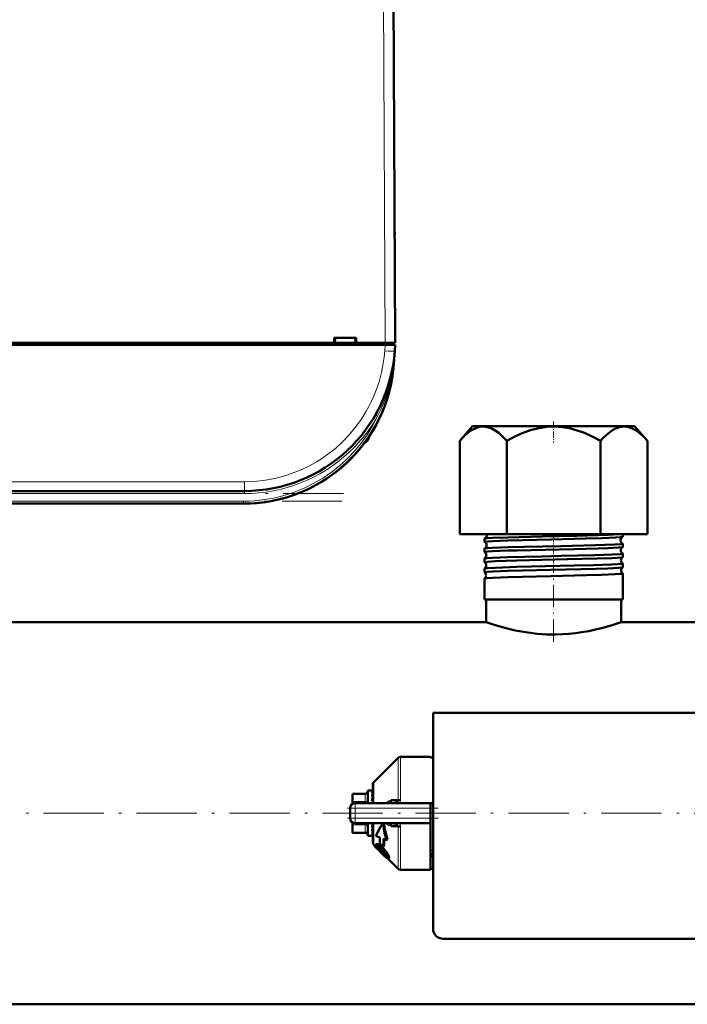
# Model space of a CAD drawing. Extents: x -1358 to 1757, y -1616 to 699.
# Tile 7 of 96: x 31 to 163, y -1611 to -1415. Entities that reach past the tile are written whole.
import ezdxf

# ---------------------------------------------------------------- set-up
doc = ezdxf.new("R2010")
doc.units = 0
doc.linetypes.add('DASHDOT', pattern=[18.5, 12, -3, 0.5, -3])

msp = doc.modelspace()

# ---------------------------------------------------------------- linework, layer by layer
at = {"color": 7, "lineweight": 18}
for p, q in [((102.86, -1397.42), (103.29, -1479.48)), ((103.18, -1481.07), (103.27, -1479.88)), ((103.3, -1479.48), (103.3, -1479.88)), ((105.17, -1481.18), (105.18, -1481.07)), ((104.95, -1483.57), (105, -1483.57)), ((101.44, -1493.91), (101.31, -1493.84)), ((101.75, -1494.07), (101.44, -1493.91)), ((99.94, -1498.27), (99.94, -1498.55)), ((75.25, -1507.12), (-121.67, -1507.12)), ((75.25, -1507.12), (75.25, -1508.98)), ((75.25, -1509.48), (-121.67, -1509.48)), ((75.25, -1509.48), (75.25, -1508.98)), ((75.08, -1510.98), (-121.5, -1510.98)), ((75.08, -1510.98), (75.08, -1511.48)), ((105.83, -1570.56), (105.83, -1562.09)), ((106.33, -1561.89), (106.33, -1570.51)), ((101, -1566.93), (101, -1571.14)), ((99.29, -1569.39), (96.79, -1569.39)), ((99.29, -1569.25), (99.29, -1569.39)), ((99.29, -1570.83), (99.29, -1569.39)), ((97.29, -1572.14), (96.29, -1572.14)), ((96.79, -1570.83), (99.29, -1570.83)), ((97.29, -1572.14), (97.29, -1571.14)), ((97.29, -1572.14), (97.29, -1574.14)), ((112.29, -1572.14), (97.29, -1572.14)), ((99.29, -1570.83), (99.29, -1571.14)), ((97.29, -1574.14), (96.29, -1574.14)), ((97.29, -1574.14), (112.29, -1574.14)), ((97.29, -1575.14), (97.29, -1574.14)), ((99.29, -1575.45), (96.79, -1575.45)), ((99.29, -1575.14), (99.29, -1575.45)), ((99.29, -1576.89), (99.29, -1575.45)), ((101, -1579.35), (101, -1575.14)), ((105.83, -1584.18), (105.83, -1575.72)), ((106.33, -1575.77), (106.33, -1584.39)), ((96.79, -1576.89), (99.29, -1576.89)), ((99.29, -1576.89), (99.29, -1577.03)), ((101.76, -1579.29), (101.6, -1579.44)), ((101.76, -1579.81), (101.67, -1579.9)), ((101.94, -1580.02), (101.8, -1580.17)), ((102.52, -1579.78), (102.36, -1579.94)), ((102.25, -1580.41), (102.11, -1580.55)), ((102.7, -1580.87), (102.55, -1581.02)), ((103.13, -1581.29), (102.98, -1581.43)), ((103.3, -1580.59), (103.14, -1580.75)), ((103.59, -1581.73), (103.48, -1581.84)), ((103.85, -1581.39), (103.7, -1581.54)), ((104.07, -1581.93), (103.92, -1582.08))]:
    msp.add_line(p, q, dxfattribs=at)
at = {"color": 7, "lineweight": 50}
for p, q in [((105.29, -1479.48), (104.86, -1397.42)), ((105.18, -1457.97), (105.18, -1457.43)), ((103.27, -1479.88), (-149.69, -1479.88)), ((-15.51, -1479.48), (93.09, -1479.48)), ((93.09, -1479.48), (93.09, -1478.48)), ((93.09, -1478.48), (97.49, -1478.48)), ((93.09, -1479.48), (93.23, -1479.48)), ((93.14, -1479.48), (97.44, -1479.48)), ((93.29, -1478.48), (93.23, -1479.48)), ((97.29, -1478.48), (97.36, -1479.48)), ((97.36, -1479.48), (97.49, -1479.48)), ((97.49, -1478.48), (97.49, -1479.48)), ((97.49, -1479.48), (103.29, -1479.48)), ((105.26, -1479.88), (103.27, -1479.88)), ((104.99, -1479.88), (104.99, -1479.48)), ((105.26, -1479.88), (105.18, -1481.07)), ((105.18, -1481.07), (105, -1483.57)), ((104.84, -1483.9), (104.85, -1483.9)), ((104.85, -1483.89), (104.85, -1483.89)), ((104.9, -1483.56), (104.91, -1483.51)), ((104.96, -1483.56), (104.91, -1483.94)), ((104.95, -1483.57), (104.91, -1483.93)), ((120.66, -1496.09), (118.11, -1498.96)), ((150.94, -1496.09), (120.66, -1496.09)), ((152.92, -1496.09), (150.94, -1496.09)), ((152.92, -1496.09), (155.47, -1498.96)), ((118.11, -1517.59), (118.11, -1498.96)), ((127.45, -1517.59), (127.45, -1498.96)), ((146.13, -1517.59), (146.13, -1498.96)), ((155.47, -1517.59), (155.47, -1498.96)), ((97.13, -1501.82), (97.33, -1501.59)), ((97.15, -1501.79), (97.13, -1501.82)), ((97.13, -1501.82), (97.14, -1501.81)), ((97.14, -1501.81), (97.13, -1501.81)), ((97.13, -1501.81), (97.13, -1501.82)), ((97.17, -1501.77), (97.16, -1501.78)), ((97.45, -1501.47), (97.3, -1501.63)), ((97.44, -1501.48), (97.3, -1501.63)), ((97.31, -1501.62), (97.37, -1501.55)), ((97.81, -1501.05), (97.79, -1501.08)), ((98.13, -1500.67), (97.83, -1501.03)), ((98.1, -1500.71), (97.83, -1501.03)), ((75.25, -1508.98), (-121.67, -1508.98)), ((75.08, -1511.48), (-121.5, -1511.48)), ((118.11, -1517.59), (127.45, -1517.59)), ((123.03, -1519.11), (123.03, -1518.48)), ((127.45, -1517.59), (146.13, -1517.59)), ((146.13, -1517.59), (155.47, -1517.59)), ((150.55, -1518.1), (150.55, -1517.59)), ((150.55, -1520.12), (150.55, -1519.47)), ((123.03, -1521.13), (123.03, -1520.46)), ((150.55, -1522.14), (150.55, -1521.45)), ((123.03, -1523.15), (123.03, -1522.44)), ((150.55, -1524.16), (150.55, -1523.43)), ((123.03, -1525.17), (123.03, -1524.42)), ((123.03, -1530.59), (123.03, -1526.4)), ((150.55, -1530.59), (150.55, -1525.41)), ((123.61, -1530.59), (123.03, -1530.59)), ((123.34, -1535.09), (123.34, -1530.59)), ((150.55, -1530.59), (123.61, -1530.59)), ((150.24, -1535.09), (150.24, -1530.59)), ((123.34, -1535.09), (0.94, -1535.09)), ((272.64, -1535.09), (150.24, -1535.09)), ((196.79, -1553.14), (112.79, -1553.14)), ((112.79, -1553.14), (112.79, -1596.14)), ((101, -1566.93), (105.83, -1562.09)), ((106.33, -1561.89), (112.29, -1561.89)), ((112.29, -1562.07), (112.29, -1561.89)), ((112.79, -1562.07), (112.29, -1562.07)), ((100.79, -1571.14), (100.79, -1567.43)), ((96.79, -1569.25), (96.79, -1569.39)), ((99.29, -1569.25), (96.79, -1569.25)), ((96.79, -1570.83), (96.79, -1569.39)), ((99.79, -1568.64), (99.79, -1571.14)), ((100.62, -1568.64), (99.79, -1568.64)), ((100.61, -1568.64), (100.62, -1568.64)), ((100.79, -1568.64), (100.61, -1568.64)), ((100.79, -1568.79), (100.61, -1568.79)), ((100.79, -1569.21), (100.61, -1569.21)), ((100.79, -1569.88), (100.61, -1569.88)), ((100.79, -1570.29), (100.77, -1570.75)), ((100.79, -1569.6), (100.78, -1569.88)), ((100.79, -1569.68), (100.78, -1569.88)), ((100.78, -1569.73), (100.79, -1569.75)), ((96.29, -1574.14), (96.29, -1572.14)), ((96.44, -1571.62), (96.45, -1571.59)), ((96.79, -1570.83), (96.79, -1571.27)), ((97.29, -1571.14), (112.29, -1571.14)), ((100.79, -1570.75), (100.61, -1570.75)), ((100.74, -1571.14), (100.79, -1570.86)), ((100.78, -1570.53), (100.79, -1570.6)), ((100.79, -1571.07), (100.79, -1571.14)), ((104.43, -1570.57), (105.83, -1570.56)), ((104.63, -1571.14), (104.61, -1571.14)), ((112.29, -1571.14), (112.29, -1572.14)), ((112.29, -1571.14), (112.79, -1571.14)), ((112.29, -1572.14), (112.29, -1574.14)), ((112.29, -1574.14), (112.29, -1575.14)), ((96.44, -1574.66), (96.45, -1574.68)), ((96.79, -1575.08), (96.79, -1575.01)), ((96.79, -1575.45), (96.79, -1575.08)), ((96.79, -1576.89), (96.79, -1575.45)), ((97.29, -1575.14), (112.29, -1575.14)), ((99.79, -1575.14), (99.79, -1575.39)), ((99.79, -1575.39), (99.79, -1577.64)), ((100.79, -1576.03), (100.61, -1576.03)), ((100.75, -1575.39), (100.79, -1575.2)), ((100.79, -1575.75), (100.76, -1575.35)), ((100.79, -1575.62), (100.77, -1575.3)), ((100.79, -1576.32), (100.78, -1576.16)), ((100.79, -1576.42), (100.78, -1576.19)), ((100.79, -1578.85), (100.79, -1575.14)), ((103.1, -1575.38), (102.86, -1575.14)), ((105.83, -1575.72), (104.43, -1575.71)), ((104.63, -1575.14), (104.61, -1575.14)), ((105.83, -1575.72), (105.83, -1575.69)), ((112.29, -1584.39), (112.29, -1575.14)), ((96.79, -1576.89), (96.79, -1577.03)), ((99.29, -1577.03), (96.79, -1577.03)), ((100.72, -1577.64), (99.79, -1577.64)), ((100.79, -1576.8), (100.61, -1576.8)), ((100.79, -1577.33), (100.61, -1577.33)), ((100.79, -1577.61), (100.61, -1577.61)), ((102.2, -1577.97), (101.4, -1577.66)), ((102.93, -1578.25), (103.57, -1578.49)), ((103.76, -1578.3), (103.57, -1578.49)), ((101.39, -1579.74), (101, -1579.35)), ((101.53, -1579.31), (101.38, -1579.46)), ((101.69, -1580.19), (101.66, -1580.21)), ((101.68, -1580.19), (101.66, -1580.21)), ((101.8, -1580.17), (101.67, -1579.9)), ((102.91, -1579.76), (102.2, -1579.24)), ((103.07, -1579.59), (102.91, -1579.76)), ((102.57, -1581.04), (102.55, -1581.02)), ((102.7, -1580.87), (102.72, -1580.89)), ((103.48, -1581.84), (102.98, -1581.43)), ((103.13, -1581.29), (103.55, -1581.65)), ((105.83, -1584.18), (103.87, -1582.22)), ((104.06, -1582.06), (103.91, -1582.21)), ((112.29, -1581.66), (112.29, -1581.89)), ((112.76, -1581.66), (112.29, -1581.66)), ((112.79, -1584.21), (112.29, -1584.21)), ((106.33, -1584.39), (112.29, -1584.39)), ((114.79, -1598.14), (194.79, -1598.14)), ((416.79, -1611.19), (-143.21, -1611.19))]:
    msp.add_line(p, q, dxfattribs=at)
at = {"color": 7, "linetype": 'DASHDOT', "lineweight": 18, "ltscale": 0.012015}
msp.add_line((103.3, -1479.44), (103.3, -1479.92), dxfattribs=at)
at = {"color": 7, "linetype": 'DASHDOT', "lineweight": 18, "ltscale": 0.103619}
msp.add_line((136.79, -1495.16), (136.79, -1499.3), dxfattribs=at)
at = {"color": 7, "linetype": 'DASHDOT', "lineweight": 18}
for p, q in [((94.95, -1509.48), (-141.36, -1509.48)), ((94.74, -1510.98), (-141.15, -1510.98)), ((472.79, -1573.14), (-199.21, -1573.14))]:
    msp.add_line(p, q, dxfattribs=at)
at = {"color": 7, "linetype": 'DASHDOT', "lineweight": 18, "ltscale": 0.042801}
msp.add_line((136.79, -1519.16), (136.79, -1517.45), dxfattribs=at)
at = {"color": 7, "linetype": 'DASHDOT', "lineweight": 18, "ltscale": 0.047443}
msp.add_line((136.79, -1521.19), (136.79, -1519.29), dxfattribs=at)
at = {"color": 7, "linetype": 'DASHDOT', "lineweight": 18, "ltscale": 0.048502}
msp.add_line((136.79, -1523.22), (136.79, -1521.28), dxfattribs=at)
at = {"color": 7, "linetype": 'DASHDOT', "lineweight": 18, "ltscale": 0.049722}
msp.add_line((136.79, -1525.24), (136.79, -1523.25), dxfattribs=at)
at = {"color": 7, "linetype": 'DASHDOT', "lineweight": 18, "ltscale": 0.37103}
msp.add_line((136.79, -1539), (136.79, -1524.16), dxfattribs=at)
at = {"color": 7, "linetype": 'DASHDOT', "lineweight": 18, "ltscale": 0.45}
msp.add_line((95.79, -1572.14), (113.79, -1572.14), dxfattribs=at)
at = {"color": 7, "linetype": 'DASHDOT', "lineweight": 18, "ltscale": 0.060013}
msp.add_line((97.29, -1571.94), (97.29, -1574.34), dxfattribs=at)
at = {"color": 7, "linetype": 'DASHDOT', "lineweight": 18, "ltscale": 0.450015}
msp.add_line((113.79, -1574.14), (95.79, -1574.14), dxfattribs=at)
at = {"color": 7, "lineweight": 18}
for points in [[(75.25, -1507.12), (76.49, -1507.09), (77.76, -1507), (78.99, -1506.87), (80.26, -1506.67), (81.87, -1506.32), (83.5, -1505.87), (85.15, -1505.31), (86.68, -1504.68), (88.21, -1503.94), (89.71, -1503.09), (90.8, -1502.41), (91.86, -1501.66), (93.36, -1500.48), (94.78, -1499.19), (96.13, -1497.77), (97.37, -1496.28), (98.5, -1494.72), (99.5, -1493.11), (100.03, -1492.16), (100.51, -1491.19), (100.96, -1490.21), (101.36, -1489.23), (102.04, -1487.26), (102.54, -1485.39), (102.9, -1483.55), (103.07, -1482.3), (103.18, -1481.07)], [(104.91, -1483.93), (104.63, -1485.7), (104.26, -1487.44), (103.78, -1489.16), (103.07, -1491.17), (102.45, -1492.64), (101.76, -1494.07)], [(103.46, -1571.14), (103.72, -1570.87), (104.02, -1570.67), (104.22, -1570.6), (104.43, -1570.57)], [(106.1, -1571.14), (106.24, -1570.91), (106.32, -1570.64), (106.33, -1570.51)], [(104.43, -1575.71), (104.17, -1575.67), (103.92, -1575.56), (103.67, -1575.37), (103.46, -1575.14)], [(105.83, -1575.69), (105.81, -1575.58), (105.7, -1575.44)]]:
    msp.add_lwpolyline(points, dxfattribs=at)
at = {"color": 7, "lineweight": 50}
for points in [[(118.11, -1498.96), (118.99, -1498.04), (119.81, -1497.33), (120.59, -1496.8), (121.33, -1496.44), (122.09, -1496.21), (122.84, -1496.15), (123.58, -1496.24), (124.35, -1496.49), (125.13, -1496.9), (125.86, -1497.42), (126.63, -1498.1), (127.45, -1498.96)], [(127.45, -1498.96), (129.21, -1498.04), (130.86, -1497.33), (132.41, -1496.8), (133.9, -1496.44), (135.41, -1496.21), (136.91, -1496.15), (138.4, -1496.24), (139.93, -1496.49), (141.5, -1496.9), (142.95, -1497.42), (144.49, -1498.1), (146.13, -1498.96)], [(150.99, -1496.15), (150.46, -1496.17), (149.91, -1496.26), (149.37, -1496.43), (148.95, -1496.62), (148.52, -1496.86), (147.63, -1497.5), (146.67, -1498.38), (146.13, -1498.96)], [(150.99, -1496.15), (151.71, -1496.26), (152.45, -1496.52), (153.2, -1496.93), (154, -1497.51), (154.84, -1498.28), (155.47, -1498.96)], [(123.03, -1519.11), (123.03, -1519.11), (123.04, -1519.1), (123.05, -1519.09), (123.1, -1519.08), (123.61, -1519.02)], [(123.05, -1518.46), (123.15, -1518.43), (123.61, -1518.38)], [(123.61, -1518.38), (124.61, -1518.32), (127.71, -1518.21), (134.48, -1518.03), (141.33, -1517.87), (147.7, -1517.69), (149.78, -1517.59)], [(123.61, -1519.02), (124.6, -1518.95), (127.71, -1518.84), (136.39, -1518.61), (143.23, -1518.45), (146.38, -1518.36), (149.16, -1518.25), (150.05, -1518.19), (150.44, -1518.14), (150.53, -1518.12)], [(123.61, -1520.37), (124.61, -1520.31), (127.72, -1520.19), (130.95, -1520.1), (138.22, -1519.93), (145.09, -1519.76), (148.92, -1519.62), (150.08, -1519.55), (150.5, -1519.5), (150.53, -1519.48), (150.54, -1519.48), (150.55, -1519.47), (150.55, -1519.47)], [(123.03, -1521.13), (123.03, -1521.12), (123.04, -1521.12), (123.05, -1521.11), (123.09, -1521.1), (123.61, -1521.03)], [(123.05, -1520.45), (123.15, -1520.42), (123.61, -1520.37)], [(123.61, -1521.03), (124.6, -1520.97), (127.71, -1520.85), (129.53, -1520.8), (140.83, -1520.53), (145.63, -1520.4), (147.64, -1520.33), (149.7, -1520.23), (150.45, -1520.16), (150.54, -1520.13)], [(123.61, -1522.35), (124.6, -1522.29), (127.71, -1522.17), (134.38, -1522), (138.28, -1521.91), (145.07, -1521.74), (148.49, -1521.63), (150.07, -1521.54), (150.47, -1521.49), (150.53, -1521.47), (150.55, -1521.46), (150.55, -1521.45), (150.55, -1521.45)], [(123.03, -1523.15), (123.03, -1523.14), (123.04, -1523.14), (123.05, -1523.13), (123.1, -1523.12), (123.61, -1523.05)], [(123.04, -1522.43), (123.06, -1522.42), (123.14, -1522.4), (123.61, -1522.35)], [(123.61, -1523.05), (125.14, -1522.97), (129.46, -1522.82), (139.53, -1522.58), (145.44, -1522.42), (148.36, -1522.32), (149.44, -1522.27), (150.37, -1522.19), (150.51, -1522.16), (150.54, -1522.15)], [(123.61, -1524.33), (125.14, -1524.25), (129.47, -1524.1), (140.86, -1523.83), (144.8, -1523.73), (148.29, -1523.62), (149.53, -1523.55), (150.43, -1523.47), (150.51, -1523.46), (150.54, -1523.45), (150.55, -1523.44), (150.55, -1523.44), (150.55, -1523.43)], [(123.03, -1525.17), (123.03, -1525.17), (123.04, -1525.16), (123.05, -1525.15), (123.1, -1525.14), (123.61, -1525.08)], [(123.04, -1524.41), (123.06, -1524.4), (123.13, -1524.38), (123.61, -1524.33)], [(123.61, -1525.08), (124.61, -1525.02), (127.72, -1524.9), (136.22, -1524.68), (145.21, -1524.45), (147.57, -1524.38), (149.7, -1524.27), (150.41, -1524.2), (150.52, -1524.18), (150.54, -1524.17)], [(123.04, -1526.39), (123.06, -1526.38), (123.13, -1526.36), (123.61, -1526.31)], [(123.61, -1526.31), (124.61, -1526.25), (127.72, -1526.13), (136.23, -1525.92), (143.24, -1525.75), (146.31, -1525.66), (149.05, -1525.56), (150.07, -1525.49), (150.38, -1525.46), (150.53, -1525.43), (150.54, -1525.42), (150.55, -1525.42), (150.55, -1525.41), (150.55, -1525.41)], [(150.24, -1535.09), (148.44, -1535.69), (146.38, -1536.28), (145.15, -1536.58), (143.8, -1536.86), (142.37, -1537.11), (141.13, -1537.28), (139.85, -1537.41), (138.56, -1537.5), (137.26, -1537.54), (135.37, -1537.52), (133.51, -1537.4), (131.7, -1537.18), (130.39, -1536.98), (129.14, -1536.73), (127.55, -1536.37), (126.13, -1535.98), (124.94, -1535.63), (123.34, -1535.09)], [(104.43, -1570.57), (104.39, -1570.75), (104.31, -1570.91), (104.2, -1571.03), (104.07, -1571.11), (103.94, -1571.14)], [(105.83, -1570.56), (105.83, -1570.61), (105.8, -1570.72), (105.72, -1570.83), (105.61, -1570.91), (105.34, -1571.04), (105.11, -1571.09), (104.63, -1571.14)], [(102.85, -1575.14), (102.97, -1576.28), (103.22, -1577.4), (103.57, -1578.49)], [(103.1, -1575.38), (103.23, -1576.38), (103.45, -1577.35), (103.76, -1578.3)], [(104.43, -1575.71), (104.39, -1575.53), (104.31, -1575.37), (104.2, -1575.25), (104.07, -1575.17), (103.94, -1575.14)], [(101.02, -1579.37), (101.11, -1579.56), (101.3, -1579.8), (101.66, -1580.21)], [(101.35, -1579.6), (101.35, -1579.5), (101.38, -1579.46)], [(101.85, -1580.38), (101.55, -1580.02), (101.38, -1579.72), (101.35, -1579.6)], [(101.38, -1579.46), (101.42, -1579.43), (101.54, -1579.43), (101.6, -1579.44)], [(101.53, -1579.31), (101.58, -1579.28), (101.63, -1579.27), (101.76, -1579.29)], [(101.6, -1579.44), (101.95, -1579.61), (102.36, -1579.94)], [(101.68, -1579.83), (101.71, -1579.81), (101.74, -1579.81), (101.83, -1579.83)], [(101.76, -1579.29), (102.02, -1579.4), (102.34, -1579.63), (102.52, -1579.78)], [(101.83, -1579.83), (101.96, -1579.9), (102.2, -1580.06), (102.35, -1580.19)], [(103.1, -1581.64), (102.45, -1581.01), (101.85, -1580.38)], [(103.6, -1581.86), (103.59, -1581.87), (103.57, -1581.87), (103.55, -1581.87), (103.48, -1581.84)], [(103.86, -1582.22), (103.79, -1582.2), (103.58, -1582.06)], [(103.7, -1581.54), (103.84, -1581.82), (103.92, -1582.08)], [(103.85, -1581.39), (104.02, -1581.76), (104.07, -1581.93)], [(103.92, -1582.08), (103.93, -1582.15), (103.93, -1582.18), (103.91, -1582.21)], [(104.07, -1581.93), (104.08, -1582.01), (104.06, -1582.05), (104.06, -1582.06)]]:
    msp.add_lwpolyline(points, dxfattribs=at)
for centre, radius, start, end in [((103.18, -1458.48), 2, 0.3, 0.8423), ((75.25, -1478.98), 30, 270, 356), ((75.08, -1481.48), 30, 270, 356), ((104.98, -1483.47), 0.0872, 210.963, 254.4077), ((75.08, -1481.48), 30, 270, 346.5066), ((75.25, -1478.97), 30, 336.0228, 341.4432), ((75.08, -1481.48), 30, 326.3789, 338.6162), ((75.38, -1479.04), 29.86, 330.2994, 333.6542), ((75.08, -1481.48), 30, 320.0609, 323.3274), ((98.69, -1498.18), 1.3, 290.0791, 343.3985), ((98.69, -1498.18), 1.3, 290.0783, 343.3985), ((91.31, -1495.98), 9, 343.3984, 346.4437), ((91.31, -1495.98), 9, 343.3984, 346.444), ((75.08, -1481.48), 30, 317.7896, 319.4459), ((75.36, -1481.71), 29.63, 318.847, 319.971), ((75.47, -1481.81), 29.49, 318.9322, 320.0996), ((123.06, -1518.49), 0.0278, 99.8888, 157.2501), ((123.05, -1519.1), 0.023, 198.497, 256.0469), ((122.76, -1517.79), 0.734, 293.8071, 1.6502), ((122.72, -1519.78), 0.735, 1.1927, 63.5307), ((122.75, -1517.79), 0.742, 1.3913, 15.2829), ((150.84, -1518.78), 0.734, 115.1355, 178.7909), ((150.84, -1518.79), 0.735, 178.3444, 244.8899), ((150.53, -1518.09), 0.0255, 281.9756, 339.4578), ((150.53, -1519.48), 0.0249, 20.7025, 78.1587), ((123.05, -1520.47), 0.0224, 103.8407, 161.4677), ((123.05, -1521.12), 0.0193, 194.9216, 251.8641), ((122.68, -1521.78), 0.736, 1.2379, 60.72), ((122.72, -1519.79), 0.735, 296.4553, 1.5963), ((150.88, -1520.78), 0.735, 117.8637, 178.7498), ((150.88, -1520.79), 0.736, 178.3982, 242.1575), ((150.53, -1520.11), 0.021, 285.9649, 343.3265), ((150.53, -1521.46), 0.0204, 16.7452, 74.117), ((123.05, -1522.45), 0.0186, 108.0163, 164.9751), ((123.05, -1523.14), 0.0165, 191.922, 247.5699), ((122.68, -1521.79), 0.736, 299.2564, 1.5602), ((122.65, -1523.78), 0.737, 1.2852, 57.7422), ((150.92, -1522.78), 0.737, 120.753, 178.7158), ((150.92, -1522.79), 0.737, 178.4427, 239.2628), ((150.53, -1522.13), 0.0178, 290.2333, 346.6242), ((150.53, -1523.44), 0.0171, 13.4089, 69.8655), ((123.05, -1524.43), 0.0159, 112.3224, 168.044), ((123.05, -1525.17), 0.0146, 189.5149, 243.0417), ((122.65, -1523.79), 0.738, 302.2299, 1.5282), ((122.61, -1525.78), 0.738, 1.3095, 54.6448), ((150.95, -1524.78), 0.738, 123.782, 178.6861), ((150.95, -1524.79), 0.738, 178.4747, 236.2295), ((150.54, -1524.16), 0.0155, 294.6871, 349.4179), ((150.54, -1525.41), 0.0149, 10.7315, 65.4101), ((123.05, -1526.4), 0.0139, 116.7621, 170.5487), ((122.61, -1525.79), 0.738, 305.3337, 1.4982), ((106.33, -1562.59), 0.7, 90, 135.0001), ((101.49, -1567.43), 0.7, 134.9999, 180), ((99.29, -1568.75), 0.5, 270, 0), ((108.35, -1571.8), 7.97, 161.514, 166.0431), ((121.41, -1575.02), 21.23, 166.2469, 168.4153), ((102.63, -1569.89), 2.12, 149.937, 161.4377), ((97.29, -1572.14), 1, 90, 180), ((97.3, -1572.14), 1.01, 166.244, 179.8165), ((97.29, -1574.14), 1, 180, 270), ((74.19, -1570.01), 27.1, 347.1687, 348.5557), ((89.75, -1573.58), 11.33, 343.5128, 347.0112), ((104.6, -1578.17), 3.03, 82.3564, 89.3919), ((104.76, -1577.05), 1.9, 70.7218, 82.4764), ((105.08, -1576.19), 0.984, 50.4733, 72.0027), ((99.29, -1577.53), 0.5, 360, 90), ((97.45, -1575.87), 3.49, 335.1832, 343.3292), ((100.72, -1577.48), 0.155, 270.6792, 298.2527), ((128.37, -1578.55), 26.18, 178.7392, 181.523), ((130.99, -1579.26), 28.08, 177.9317, 181.0127), ((130.9, -1579.42), 27.82, 177.7164, 180.3616), ((101.49, -1578.85), 0.7, 180, 225), ((101.75, -1579.88), 0.0844, 142.2281, 195.7671), ((105.19, -1577.73), 4.18, 215.657, 222.4501), ((102.74, -1579.44), 0.981, 203.2204, 215.8096), ((105.31, -1577.62), 4.13, 215.4797, 222.3545), ((97.98, -1585.03), 6.52, 42.4528, 47.9041), ((97.43, -1585.43), 7.39, 39.3275, 48.0594), ((97.7, -1585.15), 7.21, 39.1321, 48.0819), ((110.39, -1573.12), 11.13, 221.9286, 225.2511), ((110.47, -1573.03), 11.04, 221.8785, 225.2264), ((113.77, -1569.84), 15.84, 224.9939, 227.0554), ((113.72, -1569.89), 15.56, 224.9836, 227.0806), ((97.37, -1585.7), 7.42, 39.484, 43.089), ((98.78, -1584.55), 5.6, 35.2108, 39.5692), ((107.98, -1576.58), 7.03, 226.012, 231.2417), ((98.93, -1584.28), 5.5, 29.9208, 40.0187), ((99.13, -1584.07), 5.42, 29.6206, 39.8675), ((101.16, -1582.89), 2.7, 28.5022, 35.6368), ((102.89, -1581.97), 0.739, 13.9092, 29.7326), ((103.53, -1581.82), 0.0808, 328.1442, 19.7741), ((103.87, -1582.16), 0.0613, 264.0848, 312.0786), ((111.79, -1581.89), 1, 1.0945, 60.0009), ((106.33, -1583.69), 0.7, 224.9999, 270), ((114.79, -1596.14), 2, 179.9994, 269.9994)]:
    msp.add_arc(centre, radius, start, end, dxfattribs=at)
at = {"color": 7, "lineweight": 18}
for centre, radius, start, end in [((44.44, -1476.82), 60.89, 353.6418, 356.0008), ((75.08, -1481.48), 29.5, 270, 334.723), ((75.26, -1478.99), 30.49, 312.9537, 330.3448), ((75.26, -1478.99), 30.49, 269.9925, 312.9526), ((105.26, -1575.81), 1.07, 20.5241, 38.5885), ((105.35, -1575.77), 0.975, 359.9298, 20.3824), ((113.62, -1585.48), 5.04, 99.4185, 105.2335)]:
    msp.add_arc(centre, radius, start, end, dxfattribs=at)
at = {"color": 7, "lineweight": 50}
for centre, major_axis, ratio, start_param, end_param in [((103.29, -1479.49), (2, 0.01), 0.005236, 0, 1.570769), ((105.34, -1483.98), (0.494, -0.081), 0.135092, 3.138656, 3.687944), ((105.37, -1483.97), (0.524, -0.085), 0.13753, 3.147561, 3.660275), ((105.4, -1483.6), (0.494, -0.076), 0.164348, 3.1416, 3.606569), ((100.7, -1571.95), (-0.12, -3.31), 0.202133, 3.189895, 3.45), ((106.33, -1570.67), (0.7, 0), 0.234012, 1.570796, 2.356196), ((249.36, -1444.9), (148.2, 134.83), 0.055003, 2.933543, 3.01653), ((106.33, -1575.61), (-0.7, 0), 0.234017, 0.785397, 1.570796), ((100.7, -1574.31), (-0.19, -3.33), 0.196372, 0.14867, 0.408775)]:
    msp.add_ellipse(centre, major_axis=major_axis, ratio=ratio, start_param=start_param, end_param=end_param, dxfattribs=at)
at = {"color": 7, "lineweight": 18}
for centre, major_axis, ratio, start_param, end_param in [((103.18, -1480.93), (2, -0.14), 0.069587, 4.717255, 6.283185), ((99.29, -1568.95), (0.5, 0), 0.866025, 4.712389, 6.283185), ((99.29, -1570.4), (0.5, 0), 0.866025, 4.712389, 6.283185), ((99.29, -1575.88), (0.5, 0), 0.866025, 0, 1.570796), ((99.29, -1577.33), (0.5, 0), 0.866025, 0, 1.570796), ((111.79, -1581.83), (1, 0), 0.993448, 0.019286, 1.047213)]:
    msp.add_ellipse(centre, major_axis=major_axis, ratio=ratio, start_param=start_param, end_param=end_param, dxfattribs=at)

doc.saveas('drawing.dxf')
